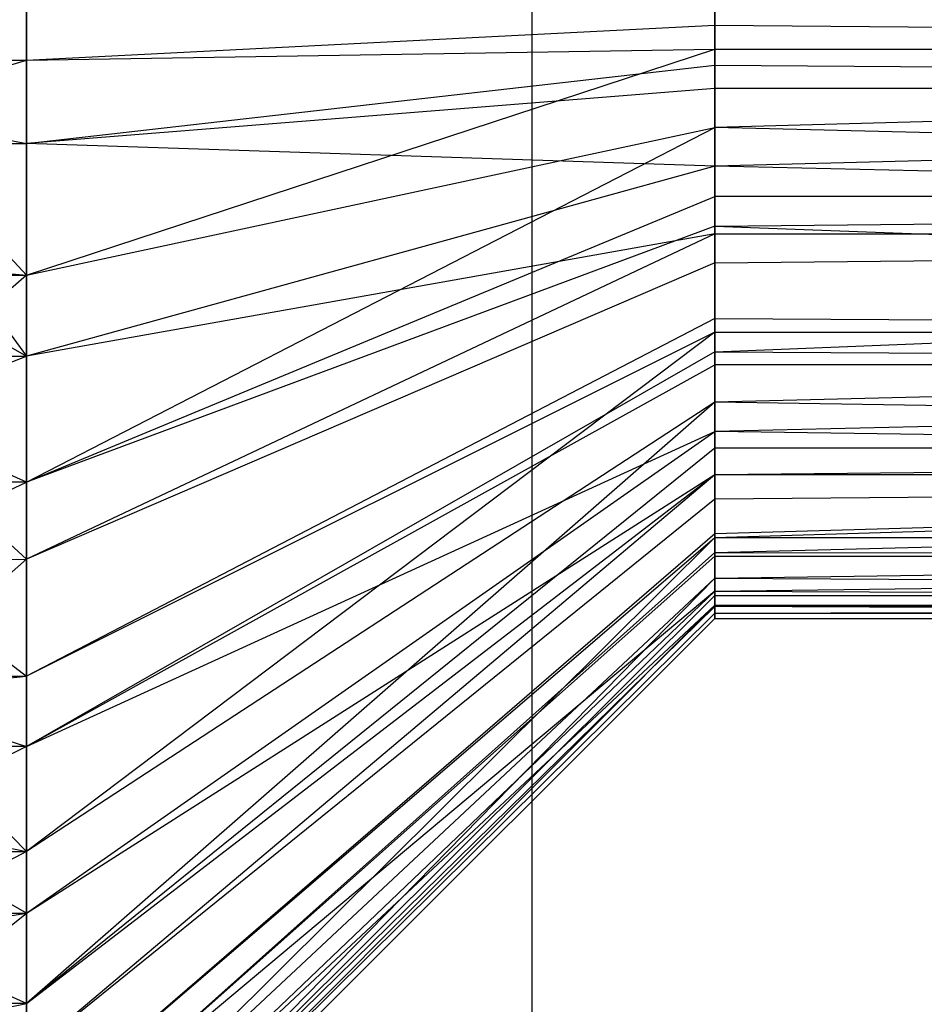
# Model space of a CAD drawing. Extents: x 0.1 to 26.5, y -19.1 to 0.
# Tile 34 of 256: x 8.149 to 8.439, y -1.314 to -0.999. Entities that reach past the tile are written whole.
import ezdxf

# ---------------------------------------------------------------- set-up
doc = ezdxf.new("R2010")
doc.units = 0
doc.header["$LTSCALE"] = 2.54
doc.layers.get('0').update_dxf_attribs({"linetype": 'CONTINUOUS'})

# ---------------------------------------------------------------- blocks, each defined once
blk = doc.blocks.new('7777_STL')
at = {"color": 0}
for p, q in [((8.31313, 0, 23.96834), (8.31313, -2.9, 23.96834)), ((8.31313, 0, 23.96834), (8.31313, -2.9, 23.96834)), ((8.31313, 0, 11.96834), (8.31313, -2.9, 11.96834)), ((8.31313, 0, 11.96834), (8.31313, -2.9, 11.96834)), ((8.15157, -0.94221, 17.53271), (8.15157, -1.01154, 17.53049)), ((8.15157, -0.94221, 17.53271), (8.15157, -1.01154, 17.53049)), ((8.15157, -1.03825, 18.3672), (8.15157, -0.96892, 18.36941)), ((8.15157, -1.03825, 18.3672), (8.15157, -0.96892, 18.36941)), ((8.37157, -0.96736, 17.75126), (8.37157, -1.00038, 17.75021)), ((8.37157, -0.96736, 17.75126), (8.37157, -1.00038, 17.75021)), ((8.37157, -1.0131, 18.14864), (8.37157, -0.98008, 18.14969)), ((8.37157, -1.0131, 18.14864), (8.37157, -0.98008, 18.14969)), ((8.15157, -1.01154, 17.53049), (8.37157, -1.00038, 17.75021)), ((8.15157, -1.01154, 17.53049), (8.37157, -1.00038, 17.75021)), ((8.37157, -1.00038, 17.75021), (8.37157, -1.00799, 17.75074)), ((8.37157, -1.00038, 17.75021), (8.37157, -1.00799, 17.75074)), ((8.37157, -1.00038, 17.75021), (9.30157, -1.00799, 17.75074)), ((8.37157, -1.00038, 17.75021), (9.30157, -1.00799, 17.75074)), ((8.15157, -1.08029, 17.53972), (8.37157, -1.00799, 17.75074)), ((8.15157, -1.08029, 17.53972), (8.37157, -1.00799, 17.75074)), ((8.15157, -1.01154, 17.53049), (8.37157, -1.00799, 17.75074)), ((8.15157, -1.01154, 17.53049), (8.37157, -1.00799, 17.75074)), ((8.37157, -1.00799, 17.75074), (8.37157, -1.03312, 17.75461)), ((8.37157, -1.00799, 17.75074), (9.30157, -1.00799, 17.75074)), ((9.30157, -1.00799, 17.75074), (8.37157, -1.03312, 17.75461)), ((8.37157, -1.00799, 17.75074), (8.37157, -1.03312, 17.75461)), ((9.30157, -1.00799, 17.75074), (8.37157, -1.03312, 17.75461)), ((8.37157, -1.00799, 17.75074), (9.30157, -1.00799, 17.75074)), ((8.10157, -1.02657, 17.53153), (8.15157, -1.01154, 17.53049)), ((8.10157, -1.02657, 17.53153), (8.15157, -1.01154, 17.53049)), ((8.10157, -1.01154, 17.53049), (8.15157, -1.01154, 17.53049)), ((8.10157, -1.01154, 17.53049), (8.15157, -1.01154, 17.53049)), ((8.15157, -1.01154, 17.53049), (8.15157, -1.08029, 17.53972)), ((8.15157, -1.01154, 17.53049), (8.15157, -1.08029, 17.53972)), ((8.15157, -1.03825, 18.3672), (8.37157, -1.0131, 18.14864)), ((8.15157, -1.03825, 18.3672), (8.37157, -1.0131, 18.14864)), ((8.37157, -1.02066, 18.14762), (8.37157, -1.0131, 18.14864)), ((8.37157, -1.0131, 18.14864), (9.30157, -1.02066, 18.14762)), ((8.37157, -1.0131, 18.14864), (9.30157, -1.02066, 18.14762)), ((8.37157, -1.02066, 18.14762), (8.37157, -1.0131, 18.14864)), ((8.37157, -1.02066, 18.14762), (8.15157, -1.03825, 18.3672)), ((8.37157, -1.02066, 18.14762), (8.15157, -1.03825, 18.3672)), ((8.37157, -1.04549, 18.14217), (8.37157, -1.02066, 18.14762)), ((9.30157, -1.02066, 18.14762), (8.37157, -1.04549, 18.14217)), ((9.30157, -1.02066, 18.14762), (8.37157, -1.04549, 18.14217)), ((9.30157, -1.02066, 18.14762), (8.37157, -1.02066, 18.14762)), ((8.37157, -1.04549, 18.14217), (8.37157, -1.02066, 18.14762)), ((9.30157, -1.02066, 18.14762), (8.37157, -1.02066, 18.14762)), ((8.10157, -1.02657, 17.53153), (8.15157, -1.08029, 17.53972)), ((8.10157, -1.02657, 17.53153), (8.15157, -1.08029, 17.53972)), ((8.10157, -1.02847, 18.36821), (8.15157, -1.03825, 18.3672)), ((8.10157, -1.02847, 18.36821), (8.15157, -1.03825, 18.3672)), ((8.15157, -1.14658, 17.56014), (8.37157, -1.03312, 17.75461)), ((8.15157, -1.14658, 17.56014), (8.37157, -1.03312, 17.75461)), ((8.15157, -1.08029, 17.53972), (8.37157, -1.03312, 17.75461)), ((8.15157, -1.08029, 17.53972), (8.37157, -1.03312, 17.75461)), ((8.37157, -1.03312, 17.75461), (8.37157, -1.05515, 17.76078)), ((9.30157, -1.05515, 17.76078), (8.37157, -1.03312, 17.75461)), ((9.30157, -1.05515, 17.76078), (8.37157, -1.03312, 17.75461)), ((8.37157, -1.03312, 17.75461), (8.37157, -1.05515, 17.76078)), ((8.10157, -1.03825, 18.3672), (8.15157, -1.03825, 18.3672)), ((8.10157, -1.03825, 18.3672), (8.15157, -1.03825, 18.3672)), ((8.10157, -1.03825, 18.3672), (8.15157, -1.10627, 18.3536)), ((8.10157, -1.03825, 18.3672), (8.15157, -1.10627, 18.3536)), ((8.15157, -1.10627, 18.3536), (8.15157, -1.03825, 18.3672)), ((8.37157, -1.04549, 18.14217), (8.15157, -1.03825, 18.3672)), ((8.15157, -1.10627, 18.3536), (8.15157, -1.03825, 18.3672)), ((8.37157, -1.04549, 18.14217), (8.15157, -1.03825, 18.3672)), ((8.37157, -1.04549, 18.14217), (8.15157, -1.10627, 18.3536)), ((8.37157, -1.04549, 18.14217), (8.15157, -1.10627, 18.3536)), ((8.37157, -1.06708, 18.1346), (8.37157, -1.04549, 18.14217)), ((9.30157, -1.06708, 18.1346), (8.37157, -1.04549, 18.14217)), ((8.37157, -1.06708, 18.1346), (8.37157, -1.04549, 18.14217)), ((9.30157, -1.06708, 18.1346), (8.37157, -1.04549, 18.14217)), ((8.15157, -1.14658, 17.56014), (8.37157, -1.05515, 17.76078)), ((8.15157, -1.14658, 17.56014), (8.37157, -1.05515, 17.76078)), ((8.37157, -1.05515, 17.76078), (8.37157, -1.06468, 17.76433)), ((8.37157, -1.06468, 17.76433), (9.30157, -1.05515, 17.76078)), ((9.30157, -1.05515, 17.76078), (8.37157, -1.05515, 17.76078)), ((9.30157, -1.05515, 17.76078), (8.37157, -1.05515, 17.76078)), ((8.37157, -1.06468, 17.76433), (9.30157, -1.05515, 17.76078)), ((8.37157, -1.05515, 17.76078), (8.37157, -1.06468, 17.76433)), ((8.37157, -1.06468, 17.76433), (8.15157, -1.14658, 17.56014)), ((8.37157, -1.06468, 17.76433), (8.15157, -1.14658, 17.56014)), ((8.37157, -1.06708, 18.1346), (8.15157, -1.17113, 18.329)), ((8.37157, -1.06708, 18.1346), (8.15157, -1.17113, 18.329)), ((8.37157, -1.06708, 18.1346), (8.15157, -1.10627, 18.3536)), ((8.37157, -1.06708, 18.1346), (8.15157, -1.10627, 18.3536)), ((8.37157, -1.06468, 17.76433), (8.37157, -1.09422, 17.77912)), ((8.37157, -1.06468, 17.76433), (8.37157, -1.09422, 17.77912)), ((8.37157, -1.06468, 17.76433), (9.30157, -1.09853, 17.78182)), ((8.37157, -1.06468, 17.76433), (9.30157, -1.09853, 17.78182)), ((8.37157, -1.07637, 18.13045), (8.37157, -1.06708, 18.1346)), ((8.37157, -1.06708, 18.1346), (9.30157, -1.06708, 18.1346)), ((8.37157, -1.07637, 18.13045), (8.37157, -1.06708, 18.1346)), ((8.37157, -1.07637, 18.13045), (9.30157, -1.06708, 18.1346)), ((8.37157, -1.06708, 18.1346), (9.30157, -1.06708, 18.1346)), ((8.37157, -1.07637, 18.13045), (9.30157, -1.06708, 18.1346)), ((8.37157, -1.1049, 18.11381), (9.30157, -1.06708, 18.1346)), ((8.37157, -1.1049, 18.11381), (9.30157, -1.06708, 18.1346)), ((8.10157, -1.07581, 17.53876), (8.15157, -1.08029, 17.53972)), ((8.10157, -1.07581, 17.53876), (8.15157, -1.08029, 17.53972)), ((8.37157, -1.07637, 18.13045), (8.15157, -1.17113, 18.329)), ((8.37157, -1.07637, 18.13045), (8.15157, -1.17113, 18.329)), ((8.37157, -1.1049, 18.11381), (8.37157, -1.07637, 18.13045)), ((8.37157, -1.1049, 18.11381), (8.37157, -1.07637, 18.13045)), ((8.10157, -1.07767, 18.36075), (8.15157, -1.10627, 18.3536)), ((8.10157, -1.07767, 18.36075), (8.15157, -1.10627, 18.3536)), ((8.10157, -1.08029, 17.53972), (8.15157, -1.08029, 17.53972)), ((8.15157, -1.08029, 17.53972), (8.10157, -1.12384, 17.55177)), ((8.15157, -1.08029, 17.53972), (8.10157, -1.12384, 17.55177)), ((8.10157, -1.08029, 17.53972), (8.15157, -1.08029, 17.53972)), ((8.15157, -1.08029, 17.53972), (8.15157, -1.14658, 17.56014)), ((8.15157, -1.08029, 17.53972), (8.15157, -1.14658, 17.56014)), ((8.37157, -1.09422, 17.77912), (8.15157, -1.20861, 17.59119)), ((8.37157, -1.09422, 17.77912), (8.15157, -1.20861, 17.59119)), ((8.37157, -1.09422, 17.77912), (8.37157, -1.09853, 17.78182)), ((8.37157, -1.09422, 17.77912), (8.37157, -1.09853, 17.78182)), ((8.37157, -1.09422, 17.77912), (9.30157, -1.09853, 17.78182)), ((8.37157, -1.09422, 17.77912), (9.30157, -1.09853, 17.78182)), ((8.37157, -1.09853, 17.78182), (8.15157, -1.20861, 17.59119)), ((8.37157, -1.09853, 17.78182), (8.15157, -1.20861, 17.59119)), ((8.37157, -1.09853, 17.78182), (8.15157, -1.26468, 17.63203)), ((8.37157, -1.09853, 17.78182), (8.15157, -1.26468, 17.63203)), ((8.37157, -1.09853, 17.78182), (8.37157, -1.12092, 17.79856)), ((8.37157, -1.09853, 17.78182), (9.30157, -1.09853, 17.78182)), ((9.30157, -1.09853, 17.78182), (8.37157, -1.12092, 17.79856)), ((8.37157, -1.09853, 17.78182), (8.37157, -1.12092, 17.79856)), ((9.30157, -1.09853, 17.78182), (8.37157, -1.12092, 17.79856)), ((8.37157, -1.09853, 17.78182), (9.30157, -1.09853, 17.78182)), ((8.37157, -1.1049, 18.11381), (8.15157, -1.23105, 18.29406)), ((8.37157, -1.1049, 18.11381), (8.15157, -1.23105, 18.29406)), ((8.37157, -1.10904, 18.11084), (8.37157, -1.1049, 18.11381)), ((8.37157, -1.1049, 18.11381), (9.30157, -1.10904, 18.11084)), ((8.37157, -1.1049, 18.11381), (9.30157, -1.10904, 18.11084)), ((8.37157, -1.10904, 18.11084), (8.37157, -1.1049, 18.11381)), ((8.10157, -1.10627, 18.3536), (8.15157, -1.10627, 18.3536)), ((8.10157, -1.10627, 18.3536), (8.15157, -1.10627, 18.3536)), ((8.10157, -1.12565, 18.34752), (8.15157, -1.10627, 18.3536)), ((8.10157, -1.12565, 18.34752), (8.15157, -1.10627, 18.3536)), ((8.15157, -1.17113, 18.329), (8.15157, -1.10627, 18.3536)), ((8.15157, -1.17113, 18.329), (8.15157, -1.10627, 18.3536)), ((8.15157, -1.23105, 18.29406), (8.37157, -1.10904, 18.11084)), ((8.15157, -1.23105, 18.29406), (8.37157, -1.10904, 18.11084)), ((8.37157, -1.13031, 18.0927), (8.37157, -1.10904, 18.11084)), ((9.30157, -1.10904, 18.11084), (8.37157, -1.13031, 18.0927)), ((9.30157, -1.10904, 18.11084), (8.37157, -1.13031, 18.0927)), ((9.30157, -1.10904, 18.11084), (8.37157, -1.10904, 18.11084)), ((8.37157, -1.13031, 18.0927), (8.37157, -1.10904, 18.11084)), ((9.30157, -1.10904, 18.11084), (8.37157, -1.10904, 18.11084)), ((8.37157, -1.12092, 17.79856), (8.15157, -1.26468, 17.63203)), ((8.37157, -1.12092, 17.79856), (8.15157, -1.26468, 17.63203)), ((8.37157, -1.12092, 17.79856), (8.15157, -1.31327, 17.68154)), ((8.37157, -1.12092, 17.79856), (8.15157, -1.31327, 17.68154)), ((8.37157, -1.12092, 17.79856), (8.37157, -1.13562, 17.81262)), ((9.30157, -1.13562, 17.81262), (8.37157, -1.12092, 17.79856)), ((9.30157, -1.13562, 17.81262), (8.37157, -1.12092, 17.79856)), ((8.37157, -1.12092, 17.79856), (8.37157, -1.13562, 17.81262)), ((8.15157, -1.14658, 17.56014), (8.10157, -1.12384, 17.55177)), ((8.15157, -1.14658, 17.56014), (8.10157, -1.12384, 17.55177)), ((8.10157, -1.12565, 18.34752), (8.15157, -1.17113, 18.329)), ((8.10157, -1.12565, 18.34752), (8.15157, -1.17113, 18.329)), ((8.15157, -1.23105, 18.29406), (8.37157, -1.13031, 18.0927)), ((8.15157, -1.23105, 18.29406), (8.37157, -1.13031, 18.0927)), ((8.15157, -1.2844, 18.24973), (8.37157, -1.13031, 18.0927)), ((8.15157, -1.2844, 18.24973), (8.37157, -1.13031, 18.0927)), ((8.37157, -1.14409, 18.07773), (8.37157, -1.13031, 18.0927)), ((9.30157, -1.14409, 18.07773), (8.37157, -1.13031, 18.0927)), ((8.37157, -1.14409, 18.07773), (8.37157, -1.13031, 18.0927)), ((9.30157, -1.14409, 18.07773), (8.37157, -1.13031, 18.0927)), ((8.37157, -1.13562, 17.81262), (8.15157, -1.31327, 17.68154)), ((8.37157, -1.13562, 17.81262), (8.15157, -1.31327, 17.68154)), ((8.37157, -1.13562, 17.81262), (8.37157, -1.14406, 17.82214)), ((8.37157, -1.16427, 17.85141), (9.30157, -1.13562, 17.81262)), ((8.37157, -1.16427, 17.85141), (9.30157, -1.13562, 17.81262)), ((8.37157, -1.163, 17.8492), (9.30157, -1.13562, 17.81262)), ((8.37157, -1.163, 17.8492), (9.30157, -1.13562, 17.81262)), ((8.37157, -1.14406, 17.82214), (9.30157, -1.13562, 17.81262)), ((9.30157, -1.13562, 17.81262), (8.37157, -1.13562, 17.81262)), ((9.30157, -1.13562, 17.81262), (8.37157, -1.13562, 17.81262)), ((8.37157, -1.14406, 17.82214), (9.30157, -1.13562, 17.81262)), ((8.37157, -1.13562, 17.81262), (8.37157, -1.14406, 17.82214)), ((8.15157, -1.31327, 17.68154), (8.37157, -1.14406, 17.82214)), ((8.15157, -1.31327, 17.68154), (8.37157, -1.14406, 17.82214)), ((8.15157, -1.2844, 18.24973), (8.37157, -1.14409, 18.07773)), ((8.15157, -1.2844, 18.24973), (8.37157, -1.14409, 18.07773)), ((8.15157, -1.32973, 18.19722), (8.37157, -1.14409, 18.07773)), ((8.15157, -1.32973, 18.19722), (8.37157, -1.14409, 18.07773)), ((8.37157, -1.14406, 17.82214), (8.37157, -1.163, 17.8492)), ((8.37157, -1.14406, 17.82214), (8.37157, -1.163, 17.8492)), ((8.37157, -1.1519, 18.0677), (8.37157, -1.14409, 18.07773)), ((8.37157, -1.14409, 18.07773), (9.30157, -1.14409, 18.07773)), ((8.37157, -1.1519, 18.0677), (8.37157, -1.14409, 18.07773)), ((8.37157, -1.1519, 18.0677), (9.30157, -1.14409, 18.07773)), ((8.37157, -1.14409, 18.07773), (9.30157, -1.14409, 18.07773)), ((8.37157, -1.1519, 18.0677), (9.30157, -1.14409, 18.07773)), ((8.37157, -1.16907, 18.03948), (9.30157, -1.14409, 18.07773)), ((8.37157, -1.16907, 18.03948), (9.30157, -1.14409, 18.07773)), ((8.10157, -1.16999, 17.57037), (8.15157, -1.14658, 17.56014)), ((8.15157, -1.14658, 17.56014), (8.10157, -1.14658, 17.56014)), ((8.15157, -1.14658, 17.56014), (8.10157, -1.14658, 17.56014)), ((8.10157, -1.16999, 17.57037), (8.15157, -1.14658, 17.56014)), ((8.15157, -1.14658, 17.56014), (8.15157, -1.20861, 17.59119)), ((8.15157, -1.14658, 17.56014), (8.15157, -1.20861, 17.59119)), ((8.15157, -1.32973, 18.19722), (8.37157, -1.1519, 18.0677)), ((8.15157, -1.32973, 18.19722), (8.37157, -1.1519, 18.0677)), ((8.37157, -1.16907, 18.03948), (8.37157, -1.1519, 18.0677)), ((8.37157, -1.16907, 18.03948), (8.37157, -1.1519, 18.0677)), ((8.15157, -1.35304, 17.73837), (8.37157, -1.163, 17.8492)), ((8.15157, -1.35304, 17.73837), (8.37157, -1.163, 17.8492)), ((8.15157, -1.38292, 17.80098), (8.37157, -1.16427, 17.85141)), ((8.15157, -1.38292, 17.80098), (8.37157, -1.16427, 17.85141)), ((8.15157, -1.35304, 17.73837), (8.37157, -1.16427, 17.85141)), ((8.15157, -1.35304, 17.73837), (8.37157, -1.16427, 17.85141)), ((8.37157, -1.163, 17.8492), (8.37157, -1.16427, 17.85141)), ((8.37157, -1.163, 17.8492), (8.37157, -1.16427, 17.85141)), ((8.37157, -1.16427, 17.85141), (8.37157, -1.17722, 17.87901)), ((8.37157, -1.17722, 17.87901), (9.30157, -1.16427, 17.85141)), ((8.37157, -1.17722, 17.87901), (9.30157, -1.16427, 17.85141)), ((8.37157, -1.16427, 17.85141), (8.37157, -1.17722, 17.87901)), ((8.37157, -1.16427, 17.85141), (9.30157, -1.16427, 17.85141)), ((8.37157, -1.16427, 17.85141), (9.30157, -1.16427, 17.85141)), ((8.10157, -1.16999, 17.57037), (8.15157, -1.20861, 17.59119)), ((8.10157, -1.16999, 17.57037), (8.15157, -1.20861, 17.59119)), ((8.10157, -1.17172, 18.32872), (8.15157, -1.17113, 18.329)), ((8.10157, -1.17172, 18.32872), (8.15157, -1.17113, 18.329)), ((8.10157, -1.21524, 18.30459), (8.15157, -1.17113, 18.329)), ((8.10157, -1.21524, 18.30459), (8.15157, -1.17113, 18.329)), ((8.15157, -1.3658, 18.13797), (8.37157, -1.16907, 18.03948)), ((8.15157, -1.3658, 18.13797), (8.37157, -1.16907, 18.03948)), ((8.37157, -1.1702, 18.0372), (8.15157, -1.3658, 18.13797)), ((8.37157, -1.1702, 18.0372), (8.15157, -1.3658, 18.13797)), ((8.15157, -1.23105, 18.29406), (8.15157, -1.17113, 18.329)), ((8.15157, -1.23105, 18.29406), (8.15157, -1.17113, 18.329)), ((8.37157, -1.1702, 18.0372), (8.37157, -1.16907, 18.03948)), ((8.37157, -1.16907, 18.03948), (9.30157, -1.1702, 18.0372)), ((8.37157, -1.1702, 18.0372), (8.37157, -1.16907, 18.03948)), ((8.37157, -1.16907, 18.03948), (9.30157, -1.1702, 18.0372)), ((8.37157, -1.18137, 18.00883), (8.37157, -1.1702, 18.0372)), ((8.37157, -1.1702, 18.0372), (9.30157, -1.1702, 18.0372)), ((8.37157, -1.1702, 18.0372), (9.30157, -1.1702, 18.0372)), ((8.37157, -1.18137, 18.00883), (8.37157, -1.1702, 18.0372)), ((8.37157, -1.18137, 18.00883), (9.30157, -1.1702, 18.0372)), ((8.37157, -1.18137, 18.00883), (9.30157, -1.1702, 18.0372)), ((8.15157, -1.40208, 17.86764), (8.37157, -1.17722, 17.87901)), ((8.15157, -1.40208, 17.86764), (8.37157, -1.17722, 17.87901)), ((8.15157, -1.38292, 17.80098), (8.37157, -1.17722, 17.87901)), ((8.15157, -1.38292, 17.80098), (8.37157, -1.17722, 17.87901)), ((8.37157, -1.17722, 17.87901), (8.37157, -1.18279, 17.89592)), ((8.37157, -1.17722, 17.87901), (8.37157, -1.18279, 17.89592)), ((8.37157, -1.17722, 17.87901), (9.30157, -1.18279, 17.89592)), ((8.37157, -1.17722, 17.87901), (9.30157, -1.18279, 17.89592)), ((8.37157, -1.18137, 18.00883), (8.15157, -1.39162, 18.07358)), ((8.37157, -1.18137, 18.00883), (8.15157, -1.39162, 18.07358)), ((8.37157, -1.18137, 18.00883), (8.15157, -1.3658, 18.13797)), ((8.37157, -1.18137, 18.00883), (8.15157, -1.3658, 18.13797)), ((8.37157, -1.18279, 17.89592), (8.15157, -1.40208, 17.86764)), ((8.37157, -1.18279, 17.89592), (8.15157, -1.40208, 17.86764)), ((8.37157, -1.18585, 17.9916), (8.37157, -1.18137, 18.00883)), ((8.37157, -1.18137, 18.00883), (9.30157, -1.18585, 17.9916)), ((8.37157, -1.18585, 17.9916), (8.37157, -1.18137, 18.00883)), ((8.37157, -1.18137, 18.00883), (9.30157, -1.18585, 17.9916)), ((8.37157, -1.18279, 17.89592), (8.37157, -1.18635, 17.91076)), ((8.37157, -1.18635, 17.91076), (9.30157, -1.18279, 17.89592)), ((8.37157, -1.18279, 17.89592), (8.37157, -1.18635, 17.91076)), ((8.37157, -1.18279, 17.89592), (9.30157, -1.18279, 17.89592)), ((8.37157, -1.18635, 17.91076), (9.30157, -1.18279, 17.89592)), ((8.37157, -1.18279, 17.89592), (9.30157, -1.18279, 17.89592)), ((8.37157, -1.18585, 17.9916), (8.15157, -1.4065, 18.00583)), ((8.37157, -1.18585, 17.9916), (8.15157, -1.4065, 18.00583)), ((8.37157, -1.18585, 17.9916), (8.15157, -1.39162, 18.07358)), ((8.37157, -1.18585, 17.9916), (8.15157, -1.39162, 18.07358)), ((8.37157, -1.18635, 17.91076), (8.15157, -1.40208, 17.86764)), ((8.37157, -1.18635, 17.91076), (8.15157, -1.40208, 17.86764)), ((8.37157, -1.18845, 17.97656), (8.37157, -1.18585, 17.9916)), ((8.37157, -1.18585, 17.9916), (9.30157, -1.18585, 17.9916)), ((8.37157, -1.18585, 17.9916), (9.30157, -1.18585, 17.9916)), ((8.37157, -1.18845, 17.97656), (8.37157, -1.18585, 17.9916)), ((8.37157, -1.18845, 17.97656), (9.30157, -1.18585, 17.9916)), ((8.37157, -1.18845, 17.97656), (9.30157, -1.18585, 17.9916)), ((8.37157, -1.18635, 17.91076), (8.37157, -1.19013, 17.94357)), ((9.30157, -1.19013, 17.94357), (8.37157, -1.18635, 17.91076)), ((8.37157, -1.18635, 17.91076), (8.37157, -1.19013, 17.94357)), ((9.30157, -1.19013, 17.94357), (8.37157, -1.18635, 17.91076)), ((8.37157, -1.18845, 17.97656), (8.15157, -1.4065, 18.00583)), ((8.37157, -1.18845, 17.97656), (8.15157, -1.4065, 18.00583)), ((8.37157, -1.19013, 17.94357), (8.15157, -1.41002, 17.93655)), ((8.37157, -1.19013, 17.94357), (8.15157, -1.41002, 17.93655)), ((8.37157, -1.19013, 17.94357), (8.37157, -1.18845, 17.97656)), ((8.37157, -1.18845, 17.97656), (9.30157, -1.19013, 17.94357)), ((8.37157, -1.18845, 17.97656), (9.30157, -1.19013, 17.94357)), ((8.37157, -1.19013, 17.94357), (8.37157, -1.18845, 17.97656)), ((8.37157, -1.19013, 17.94357), (9.30157, -1.19013, 17.94357)), ((8.37157, -1.19013, 17.94357), (9.30157, -1.19013, 17.94357)), ((8.10157, -1.21363, 17.59429), (8.15157, -1.20861, 17.59119)), ((8.10157, -1.20861, 17.59119), (8.15157, -1.20861, 17.59119)), ((8.10157, -1.21363, 17.59429), (8.15157, -1.20861, 17.59119)), ((8.10157, -1.20861, 17.59119), (8.15157, -1.20861, 17.59119)), ((8.15157, -1.20861, 17.59119), (8.15157, -1.26468, 17.63203)), ((8.15157, -1.20861, 17.59119), (8.15157, -1.26468, 17.63203)), ((8.10157, -1.21363, 17.59429), (8.15157, -1.26468, 17.63203)), ((8.10157, -1.21363, 17.59429), (8.15157, -1.26468, 17.63203)), ((8.10157, -1.21524, 18.30459), (8.15157, -1.23105, 18.29406)), ((8.10157, -1.21524, 18.30459), (8.15157, -1.23105, 18.29406)), ((8.15157, -1.23105, 18.29406), (8.10157, -1.25561, 18.27549)), ((8.15157, -1.23105, 18.29406), (8.10157, -1.25561, 18.27549)), ((8.15157, -1.23105, 18.29406), (8.10157, -1.23105, 18.29406)), ((8.15157, -1.23105, 18.29406), (8.10157, -1.23105, 18.29406)), ((8.15157, -1.2844, 18.24973), (8.15157, -1.23105, 18.29406)), ((8.15157, -1.2844, 18.24973), (8.15157, -1.23105, 18.29406)), ((8.10157, -1.25412, 17.62321), (8.15157, -1.26468, 17.63203)), ((8.10157, -1.25412, 17.62321), (8.15157, -1.26468, 17.63203)), ((8.15157, -1.2844, 18.24973), (8.10157, -1.25561, 18.27549)), ((8.15157, -1.2844, 18.24973), (8.10157, -1.25561, 18.27549)), ((8.10157, -1.26468, 17.63203), (8.15157, -1.26468, 17.63203)), ((8.15157, -1.26468, 17.63203), (8.10157, -1.29092, 17.65672)), ((8.15157, -1.26468, 17.63203), (8.10157, -1.29092, 17.65672)), ((8.10157, -1.26468, 17.63203), (8.15157, -1.26468, 17.63203)), ((8.15157, -1.26468, 17.63203), (8.15157, -1.31327, 17.68154)), ((8.15157, -1.26468, 17.63203), (8.15157, -1.31327, 17.68154)), ((8.10157, -1.2844, 18.24973), (8.15157, -1.2844, 18.24973)), ((8.10157, -1.29225, 18.24182), (8.15157, -1.2844, 18.24973)), ((8.10157, -1.2844, 18.24973), (8.15157, -1.2844, 18.24973)), ((8.10157, -1.29225, 18.24182), (8.15157, -1.2844, 18.24973)), ((8.10157, -1.32465, 18.20405), (8.15157, -1.2844, 18.24973)), ((8.10157, -1.32465, 18.20405), (8.15157, -1.2844, 18.24973)), ((8.15157, -1.32973, 18.19722), (8.15157, -1.2844, 18.24973)), ((8.15157, -1.32973, 18.19722), (8.15157, -1.2844, 18.24973)), ((8.15157, -1.31327, 17.68154), (8.10157, -1.29092, 17.65672)), ((8.15157, -1.31327, 17.68154), (8.10157, -1.29092, 17.65672)), ((8.10157, -1.32349, 17.69434), (8.15157, -1.31327, 17.68154)), ((8.15157, -1.31327, 17.68154), (8.10157, -1.31327, 17.68154)), ((8.15157, -1.31327, 17.68154), (8.10157, -1.31327, 17.68154)), ((8.10157, -1.32349, 17.69434), (8.15157, -1.31327, 17.68154)), ((8.15157, -1.31327, 17.68154), (8.15157, -1.35304, 17.73837)), ((8.15157, -1.31327, 17.68154), (8.15157, -1.35304, 17.73837))]:
    blk.add_line(p, q, dxfattribs=at)
blk = doc.blocks.new('GROUP_2')
at = {"color": 0}
blk.add_blockref('7777_STL', (-0.13159, 19.10373, -0.15965), dxfattribs=at)

msp = doc.modelspace()

# ---------------------------------------------------------------- block references
at = {"color": 0}
msp.add_blockref('GROUP_2', (0.13159, -19.10373, 0.15965), dxfattribs=at)

doc.saveas('drawing.dxf')
